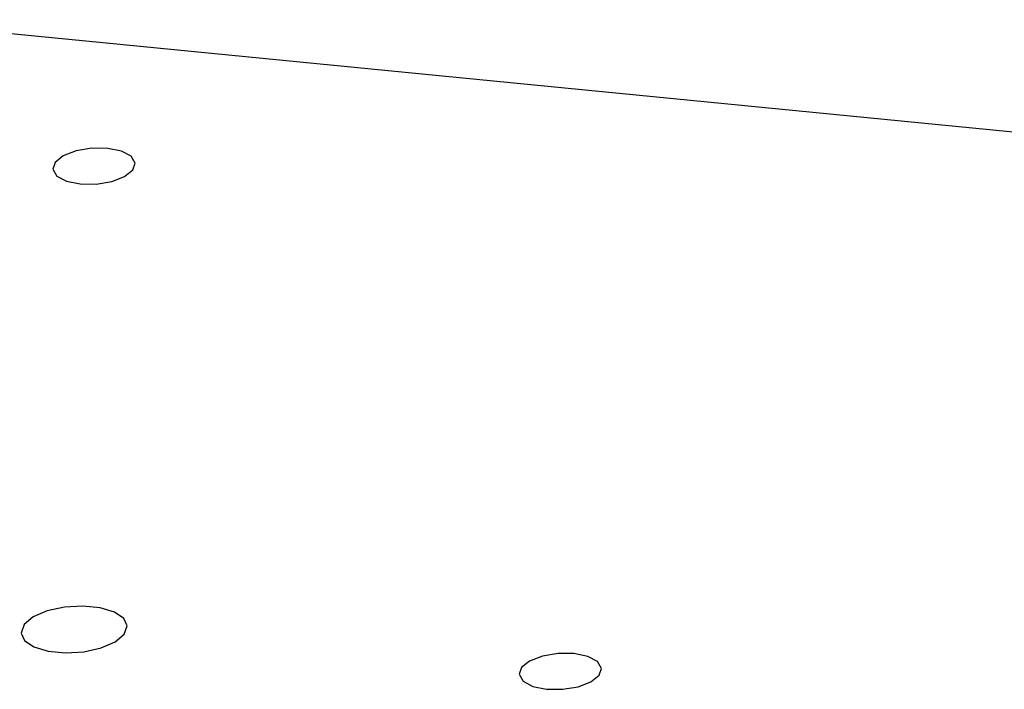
# Model space of a CAD drawing. Extents: x 0 to 1189, y 0 to 841.
# Tile 25 of 50: x 495 to 537, y 430 to 459. Entities that reach past the tile are written whole.
import ezdxf

# ---------------------------------------------------------------- set-up
doc = ezdxf.new("R2010")
doc.units = 0
doc.header["$LTSCALE"] = 65.395
doc.layers.get('0').update_dxf_attribs({"linetype": 'CONTINUOUS'})

msp = doc.modelspace()

# ---------------------------------------------------------------- linework, layer by layer
at = {"color": 7, "linetype": 'CONTINUOUS'}
for p, q in [((722.007, 435.654), (488.343, 458.556)), ((496.329, 452.513), (496.23, 452.229)), ((499.623, 452.19), (499.722, 452.473)), ((495.021, 432.937), (494.894, 432.573)), ((499.256, 432.522), (499.383, 432.885)), ((516.088, 431.113), (515.989, 430.829)), ((519.382, 430.79), (519.481, 431.073))]:
    msp.add_line(p, q, dxfattribs=at)
for points in [[(499.722, 452.473), (499.552, 452.77), (499.143, 452.986), (498.557, 453.105), (497.883, 453.109), (497.222, 452.998), (496.677, 452.789), (496.329, 452.513)], [(496.23, 452.229), (496.401, 451.933), (496.809, 451.717), (497.395, 451.598), (498.07, 451.594), (498.73, 451.705), (499.275, 451.914), (499.623, 452.19)], [(499.383, 432.885), (499.241, 433.193), (498.844, 433.464), (498.242, 433.647), (497.506, 433.719), (496.727, 433.672), (495.996, 433.511), (495.404, 433.256), (495.021, 432.937)], [(494.894, 432.573), (495.036, 432.266), (495.433, 431.994), (496.035, 431.811), (496.771, 431.739), (497.55, 431.786), (498.281, 431.948), (498.873, 432.203), (499.256, 432.522)], [(519.481, 431.073), (519.311, 431.37), (518.902, 431.585), (518.316, 431.705), (517.642, 431.709), (516.981, 431.598), (516.436, 431.389), (516.088, 431.113)], [(515.989, 430.829), (516.16, 430.532), (516.568, 430.317), (517.154, 430.198), (517.829, 430.193), (518.489, 430.304), (519.034, 430.514), (519.382, 430.79)]]:
    msp.add_lwpolyline(points, dxfattribs=at)

doc.saveas('drawing.dxf')
